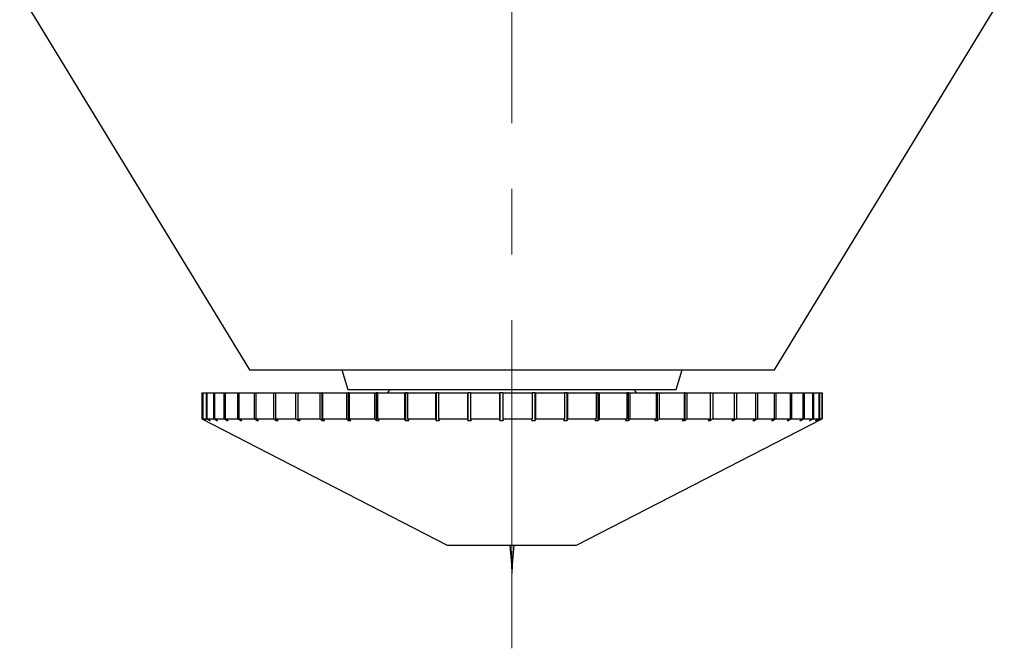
# Model space of a CAD drawing. Header units: inches. Extents: x 2.6 to 39.6, y 3.9 to 32.3.
# Tile 13 of 74: x 4.4 to 5.9, y 11.3 to 12.3. Entities that reach past the tile are written whole.
import ezdxf

# ---------------------------------------------------------------- set-up
doc = ezdxf.new("R2010")
doc.units = ezdxf.units.IN
doc.header["$MEASUREMENT"] = 0
doc.linetypes.add('CENTERX2', pattern=[0.8, 0.5, -0.1, 0.1, -0.1])

msp = doc.modelspace()

# ---------------------------------------------------------------- linework, layer by layer
at = {"color": 7, "linetype": 'CENTERX2', "lineweight": 18}
msp.add_line((5.1342, 11.3108), (5.1342, 24.8794), dxfattribs=at)
at = {"color": 7, "linetype": 'Continuous', "lineweight": 25}
for p, q in [((4.3842, 12.3098), (4.7342, 11.7348)), ((5.5342, 11.7348), (5.8842, 12.3098)), ((4.7342, 11.7348), (4.8514, 11.7348)), ((4.8514, 11.7348), (5.4171, 11.7348)), ((4.875, 11.7348), (4.8842, 11.7048)), ((5.3842, 11.7048), (5.3935, 11.7348)), ((5.4171, 11.7348), (5.5342, 11.7348)), ((4.8842, 11.7048), (5.3842, 11.7048)), ((4.9492, 11.7048), (4.9442, 11.6998)), ((5.3242, 11.6998), (5.3192, 11.7048)), ((4.6617, 11.6998), (4.6617, 11.6604)), ((4.6617, 11.6998), (4.6627, 11.6998)), ((4.6627, 11.6998), (4.6627, 11.6604)), ((4.6627, 11.6998), (4.6631, 11.6998)), ((4.6631, 11.6998), (4.6631, 11.6604)), ((4.6631, 11.6998), (4.6685, 11.6998)), ((4.6685, 11.6998), (4.6685, 11.6604)), ((4.6685, 11.6998), (4.6694, 11.6998)), ((4.6694, 11.6998), (4.6694, 11.6604)), ((4.6694, 11.6998), (4.6794, 11.6998)), ((4.6794, 11.6998), (4.6794, 11.6604)), ((4.6794, 11.6998), (4.6808, 11.6998)), ((4.6808, 11.6998), (4.6808, 11.6604)), ((4.6808, 11.6998), (4.6953, 11.6998)), ((4.6953, 11.6998), (4.6953, 11.6604)), ((4.6953, 11.6998), (4.6971, 11.6998)), ((4.6971, 11.6998), (4.6971, 11.6604)), ((4.6971, 11.6998), (4.7159, 11.6998)), ((4.7159, 11.6998), (4.7159, 11.6604)), ((4.7159, 11.6998), (4.7183, 11.6998)), ((4.7183, 11.6998), (4.7183, 11.6604)), ((4.7183, 11.6998), (4.7412, 11.6998)), ((4.7412, 11.6998), (4.7412, 11.6604)), ((4.7412, 11.6998), (4.744, 11.6998)), ((4.744, 11.6998), (4.744, 11.6604)), ((4.744, 11.6998), (4.7708, 11.6998)), ((4.7708, 11.6998), (4.7708, 11.6604)), ((4.7708, 11.6998), (4.774, 11.6998)), ((4.774, 11.6998), (4.774, 11.6604)), ((4.774, 11.6998), (4.8043, 11.6998)), ((4.8043, 11.6998), (4.8043, 11.6604)), ((4.8043, 11.6998), (4.8078, 11.6998)), ((4.8078, 11.6998), (4.8078, 11.6579)), ((4.8079, 11.6998), (4.8078, 11.6998)), ((4.8079, 11.6998), (4.8079, 11.6604)), ((4.8079, 11.6998), (4.8415, 11.6998)), ((4.8415, 11.6998), (4.8415, 11.6604)), ((4.8415, 11.6998), (4.8446, 11.6998)), ((4.8446, 11.6998), (4.8446, 11.6579)), ((4.8454, 11.6998), (4.8446, 11.6998)), ((4.8454, 11.6998), (4.8454, 11.6604)), ((4.8454, 11.6998), (4.8819, 11.6998)), ((4.8819, 11.6998), (4.8819, 11.6604)), ((4.8819, 11.6998), (4.8845, 11.6998)), ((4.8845, 11.6998), (4.8845, 11.6579)), ((4.8861, 11.6998), (4.8845, 11.6998)), ((4.8861, 11.6998), (4.8861, 11.6604)), ((4.8861, 11.6998), (4.925, 11.6998)), ((4.925, 11.6998), (4.925, 11.6604)), ((4.925, 11.6998), (4.9272, 11.6998)), ((4.9272, 11.6998), (4.9272, 11.6579)), ((4.9295, 11.6998), (4.9272, 11.6998)), ((4.9295, 11.6998), (4.9295, 11.6604)), ((4.9295, 11.6998), (4.9704, 11.6998)), ((4.9704, 11.6998), (4.9704, 11.6604)), ((4.9704, 11.6998), (4.9722, 11.6998)), ((4.9722, 11.6998), (4.9722, 11.6579)), ((4.9751, 11.6998), (4.9722, 11.6998)), ((4.9751, 11.6998), (4.9751, 11.6604)), ((4.9751, 11.6998), (5.0177, 11.6998)), ((5.0177, 11.6998), (5.0177, 11.6604)), ((5.0177, 11.6998), (5.0189, 11.6998)), ((5.0189, 11.6998), (5.0189, 11.6579)), ((5.0225, 11.6998), (5.0189, 11.6998)), ((5.0225, 11.6998), (5.0225, 11.6604)), ((5.0225, 11.6998), (5.0662, 11.6998)), ((5.0662, 11.6998), (5.0662, 11.6604)), ((5.0662, 11.6998), (5.0669, 11.6998)), ((5.0669, 11.6998), (5.0669, 11.6579)), ((5.0711, 11.6998), (5.0669, 11.6998)), ((5.0711, 11.6998), (5.0711, 11.6604)), ((5.0711, 11.6998), (5.1154, 11.6998)), ((5.1154, 11.6998), (5.1154, 11.6604)), ((5.1154, 11.6998), (5.1156, 11.6998)), ((5.1156, 11.6998), (5.1156, 11.6579)), ((5.1204, 11.6998), (5.1156, 11.6998)), ((5.1204, 11.6998), (5.1204, 11.6604)), ((5.1204, 11.6998), (5.1649, 11.6998)), ((5.1649, 11.6998), (5.1649, 11.6604)), ((5.1695, 11.6998), (5.1649, 11.6998)), ((5.1695, 11.6579), (5.1695, 11.6998)), ((5.1695, 11.6998), (5.1698, 11.6998)), ((5.1698, 11.6998), (5.1698, 11.6604)), ((5.1698, 11.6998), (5.214, 11.6998)), ((5.214, 11.6998), (5.214, 11.6604)), ((5.2181, 11.6998), (5.214, 11.6998)), ((5.2181, 11.6579), (5.2181, 11.6998)), ((5.2181, 11.6998), (5.2189, 11.6998)), ((5.2189, 11.6998), (5.2189, 11.6604)), ((5.2189, 11.6998), (5.2622, 11.6998)), ((5.2622, 11.6998), (5.2622, 11.6604)), ((5.2657, 11.6998), (5.2622, 11.6998)), ((5.2657, 11.6579), (5.2657, 11.6998)), ((5.2657, 11.6998), (5.267, 11.6998)), ((5.267, 11.6998), (5.267, 11.6604)), ((5.267, 11.6998), (5.3091, 11.6998)), ((5.3091, 11.6998), (5.3091, 11.6604)), ((5.3119, 11.6998), (5.3091, 11.6998)), ((5.3119, 11.6579), (5.3119, 11.6998)), ((5.3119, 11.6998), (5.3137, 11.6998)), ((5.3137, 11.6998), (5.3137, 11.6604)), ((5.3137, 11.6998), (5.354, 11.6998)), ((5.354, 11.6998), (5.354, 11.6604)), ((5.3561, 11.6998), (5.354, 11.6998)), ((5.3561, 11.6579), (5.3561, 11.6998)), ((5.3561, 11.6998), (5.3584, 11.6998)), ((5.3584, 11.6998), (5.3584, 11.6604)), ((5.3584, 11.6998), (5.3965, 11.6998)), ((5.3965, 11.6998), (5.3965, 11.6604)), ((5.3979, 11.6998), (5.3965, 11.6998)), ((5.3979, 11.6579), (5.3979, 11.6998)), ((5.3979, 11.6998), (5.4007, 11.6998)), ((5.4007, 11.6998), (5.4007, 11.6604)), ((5.4007, 11.6998), (5.4362, 11.6998)), ((5.4362, 11.6998), (5.4362, 11.6604)), ((5.4368, 11.6998), (5.4362, 11.6998)), ((5.4368, 11.6579), (5.4368, 11.6998)), ((5.4368, 11.6998), (5.44, 11.6998)), ((5.44, 11.6998), (5.44, 11.6604)), ((5.44, 11.6998), (5.4725, 11.6998)), ((5.4725, 11.6998), (5.4725, 11.6604)), ((5.4725, 11.6998), (5.476, 11.6998)), ((5.476, 11.6998), (5.476, 11.6604)), ((5.476, 11.6998), (5.5051, 11.6998)), ((5.5051, 11.6998), (5.5051, 11.6604)), ((5.5051, 11.6998), (5.5082, 11.6998)), ((5.5082, 11.6998), (5.5082, 11.6604)), ((5.5082, 11.6998), (5.5337, 11.6998)), ((5.5337, 11.6998), (5.5337, 11.6604)), ((5.5337, 11.6998), (5.5363, 11.6998)), ((5.5363, 11.6998), (5.5363, 11.6604)), ((5.5363, 11.6998), (5.5579, 11.6998)), ((5.5579, 11.6998), (5.5579, 11.6604)), ((5.5579, 11.6998), (5.5601, 11.6998)), ((5.5601, 11.6998), (5.5601, 11.6604)), ((5.5601, 11.6998), (5.5774, 11.6998)), ((5.5774, 11.6998), (5.5774, 11.6604)), ((5.5774, 11.6998), (5.5791, 11.6998)), ((5.5791, 11.6998), (5.5791, 11.6604)), ((5.5791, 11.6998), (5.5921, 11.6998)), ((5.5921, 11.6998), (5.5921, 11.6604)), ((5.5921, 11.6998), (5.5933, 11.6998)), ((5.5933, 11.6998), (5.5933, 11.6604)), ((5.5933, 11.6998), (5.6018, 11.6998)), ((5.6018, 11.6998), (5.6018, 11.6604)), ((5.6018, 11.6998), (5.6025, 11.6998)), ((5.6025, 11.6998), (5.6025, 11.6604)), ((5.6025, 11.6998), (5.6063, 11.6998)), ((5.6063, 11.6998), (5.6063, 11.6604)), ((5.6063, 11.6998), (5.6065, 11.6998)), ((5.6065, 11.6998), (5.6065, 11.6604)), ((5.6065, 11.6998), (5.6067, 11.6998)), ((5.6067, 11.6604), (5.6067, 11.6998)), ((4.6617, 11.6604), (5.0357, 11.4681)), ((4.6617, 11.6604), (4.6627, 11.6604)), ((4.6677, 11.6579), (4.6627, 11.6604)), ((4.6631, 11.6604), (4.668, 11.6579)), ((4.6631, 11.6604), (4.6685, 11.6604)), ((4.6677, 11.658), (4.6677, 11.6579)), ((4.6734, 11.6579), (4.6685, 11.6604)), ((4.6694, 11.6604), (4.6743, 11.6579)), ((4.6694, 11.6604), (4.6794, 11.6604)), ((4.6734, 11.6583), (4.6734, 11.6579)), ((4.6734, 11.6579), (4.6743, 11.6579)), ((4.6842, 11.6579), (4.6794, 11.6604)), ((4.6808, 11.6604), (4.6856, 11.6579)), ((4.6808, 11.6604), (4.6953, 11.6604)), ((4.6842, 11.6586), (4.6842, 11.6579)), ((4.6842, 11.6579), (4.6856, 11.6579)), ((4.6999, 11.6579), (4.6953, 11.6604)), ((4.6971, 11.6604), (4.7018, 11.6579)), ((4.6971, 11.6604), (4.7159, 11.6604)), ((4.6999, 11.6589), (4.6999, 11.6579)), ((4.6999, 11.6579), (4.7018, 11.6579)), ((4.7204, 11.6579), (4.7159, 11.6604)), ((4.7183, 11.6604), (4.7227, 11.6579)), ((4.7183, 11.6604), (4.7412, 11.6604)), ((4.7204, 11.6592), (4.7204, 11.6579)), ((4.7204, 11.6579), (4.7227, 11.6579)), ((4.7454, 11.6579), (4.7412, 11.6604)), ((4.744, 11.6604), (4.7481, 11.6579)), ((4.744, 11.6604), (4.7708, 11.6604)), ((4.7454, 11.6596), (4.7454, 11.6579)), ((4.7454, 11.6579), (4.7481, 11.6579)), ((4.7746, 11.6579), (4.7708, 11.6604)), ((4.774, 11.6604), (4.7778, 11.6579)), ((4.774, 11.6604), (4.8043, 11.6604)), ((4.7746, 11.66), (4.7746, 11.6579)), ((4.7746, 11.6579), (4.7778, 11.6579)), ((4.8078, 11.6579), (4.8043, 11.6604)), ((4.8078, 11.6579), (4.8114, 11.6579)), ((4.8079, 11.6604), (4.8114, 11.6579)), ((4.8079, 11.6604), (4.8415, 11.6604)), ((4.8446, 11.6579), (4.8415, 11.6604)), ((4.8446, 11.6579), (4.8485, 11.6579)), ((4.8454, 11.6604), (4.8485, 11.6579)), ((4.8454, 11.6604), (4.8819, 11.6604)), ((4.8845, 11.6579), (4.8819, 11.6604)), ((4.8845, 11.6579), (4.8888, 11.6579)), ((4.8861, 11.6604), (4.8888, 11.6579)), ((4.8861, 11.6604), (4.925, 11.6604)), ((4.9272, 11.6579), (4.925, 11.6604)), ((4.9272, 11.6579), (4.9317, 11.6579)), ((4.9295, 11.6604), (4.9317, 11.6579)), ((4.9295, 11.6604), (4.9704, 11.6604)), ((4.9722, 11.6579), (4.9704, 11.6604)), ((4.9722, 11.6579), (4.9769, 11.6579)), ((4.9751, 11.6604), (4.9769, 11.6579)), ((4.9751, 11.6604), (5.0177, 11.6604)), ((5.0189, 11.6579), (5.0177, 11.6604)), ((5.0189, 11.6579), (5.0237, 11.6579)), ((5.0225, 11.6604), (5.0237, 11.6579)), ((5.0225, 11.6604), (5.0662, 11.6604)), ((5.0669, 11.6579), (5.0662, 11.6604)), ((5.0669, 11.6579), (5.0718, 11.6579)), ((5.0711, 11.6604), (5.0718, 11.6579)), ((5.0711, 11.6604), (5.1154, 11.6604)), ((5.1156, 11.6579), (5.1154, 11.6604)), ((5.1156, 11.6579), (5.1206, 11.6579)), ((5.1204, 11.6604), (5.1206, 11.6579)), ((5.1204, 11.6604), (5.1649, 11.6604)), ((5.1645, 11.6579), (5.1649, 11.6604)), ((5.1698, 11.6604), (5.1695, 11.6579)), ((5.1698, 11.6604), (5.214, 11.6604)), ((5.2131, 11.6579), (5.214, 11.6604)), ((5.2131, 11.6579), (5.2181, 11.6579)), ((5.2189, 11.6604), (5.2181, 11.6579)), ((5.2189, 11.6604), (5.2622, 11.6604)), ((5.2327, 11.4681), (5.6067, 11.6604)), ((5.2609, 11.6579), (5.2622, 11.6604)), ((5.2609, 11.6579), (5.2657, 11.6579)), ((5.267, 11.6604), (5.2657, 11.6579)), ((5.267, 11.6604), (5.3091, 11.6604)), ((5.3072, 11.6579), (5.3091, 11.6604)), ((5.3072, 11.6579), (5.3119, 11.6579)), ((5.3137, 11.6604), (5.3119, 11.6579)), ((5.3137, 11.6604), (5.354, 11.6604)), ((5.3517, 11.6579), (5.354, 11.6604)), ((5.3517, 11.6579), (5.3561, 11.6579)), ((5.3584, 11.6604), (5.3561, 11.6579)), ((5.3584, 11.6604), (5.3965, 11.6604)), ((5.3937, 11.6579), (5.3965, 11.6604)), ((5.3937, 11.6579), (5.3979, 11.6579)), ((5.4007, 11.6604), (5.3979, 11.6579)), ((5.4007, 11.6604), (5.4362, 11.6604)), ((5.433, 11.6579), (5.4362, 11.6604)), ((5.433, 11.6579), (5.4368, 11.6579)), ((5.44, 11.6604), (5.4368, 11.6579)), ((5.44, 11.6604), (5.4725, 11.6604)), ((5.4689, 11.6579), (5.4725, 11.6604)), ((5.4689, 11.6579), (5.4724, 11.6579)), ((5.476, 11.6604), (5.4724, 11.6579)), ((5.4724, 11.6579), (5.4724, 11.6604)), ((5.476, 11.6604), (5.5051, 11.6604)), ((5.5012, 11.6579), (5.5051, 11.6604)), ((5.5012, 11.6579), (5.5043, 11.6579)), ((5.5082, 11.6604), (5.5043, 11.6579)), ((5.5043, 11.6579), (5.5043, 11.6599)), ((5.5082, 11.6604), (5.5337, 11.6604)), ((5.5295, 11.6579), (5.5337, 11.6604)), ((5.5295, 11.6579), (5.5321, 11.6579)), ((5.5363, 11.6604), (5.5321, 11.6579)), ((5.5321, 11.6579), (5.5321, 11.6595)), ((5.5363, 11.6604), (5.5579, 11.6604)), ((5.5534, 11.6579), (5.5579, 11.6604)), ((5.5534, 11.6579), (5.5556, 11.6579)), ((5.5601, 11.6604), (5.5556, 11.6579)), ((5.5556, 11.6579), (5.5556, 11.6591)), ((5.5601, 11.6604), (5.5774, 11.6604)), ((5.5727, 11.6579), (5.5774, 11.6604)), ((5.5727, 11.6579), (5.5745, 11.6579)), ((5.5791, 11.6604), (5.5745, 11.6579)), ((5.5745, 11.6579), (5.5745, 11.6588)), ((5.5791, 11.6604), (5.5921, 11.6604)), ((5.5873, 11.6579), (5.5921, 11.6604)), ((5.5873, 11.6579), (5.5885, 11.6579)), ((5.5933, 11.6604), (5.5885, 11.6579)), ((5.5885, 11.6579), (5.5885, 11.6585)), ((5.5933, 11.6604), (5.6018, 11.6604)), ((5.5968, 11.6579), (5.6018, 11.6604)), ((5.5968, 11.6579), (5.5976, 11.6579)), ((5.6025, 11.6604), (5.5976, 11.6579)), ((5.5976, 11.6579), (5.5976, 11.6582)), ((5.6014, 11.6579), (5.6063, 11.6604)), ((5.6014, 11.6579), (5.6016, 11.6579)), ((5.6065, 11.6604), (5.6016, 11.6579)), ((5.6016, 11.6579), (5.6016, 11.658)), ((5.6025, 11.6604), (5.6063, 11.6604)), ((5.6065, 11.6604), (5.6067, 11.6604)), ((5.0357, 11.4681), (5.2327, 11.4681)), ((5.1309, 11.4681), (5.1334, 11.4384)), ((5.135, 11.4384), (5.1376, 11.4681))]:
    msp.add_line(p, q, dxfattribs=at)
for points in [[(4.6677, 11.6579), (4.6678, 11.6579), (4.6679, 11.6579), (4.668, 11.6579), (4.668, 11.6579)], [(5.1645, 11.6579), (5.1654, 11.6579), (5.167, 11.6579), (5.1687, 11.6579), (5.1695, 11.6579)]]:
    msp.add_open_spline(points, degree=3, knots=[0, 0, 0, 0, 0.49353, 1, 1, 1, 1], dxfattribs=at)
msp.add_open_spline([(5.1334, 11.4384), (5.1337, 11.4319), (5.1342, 11.4188), (5.1348, 11.4319), (5.135, 11.4384)], degree=3, dxfattribs=at)

doc.saveas('drawing.dxf')
